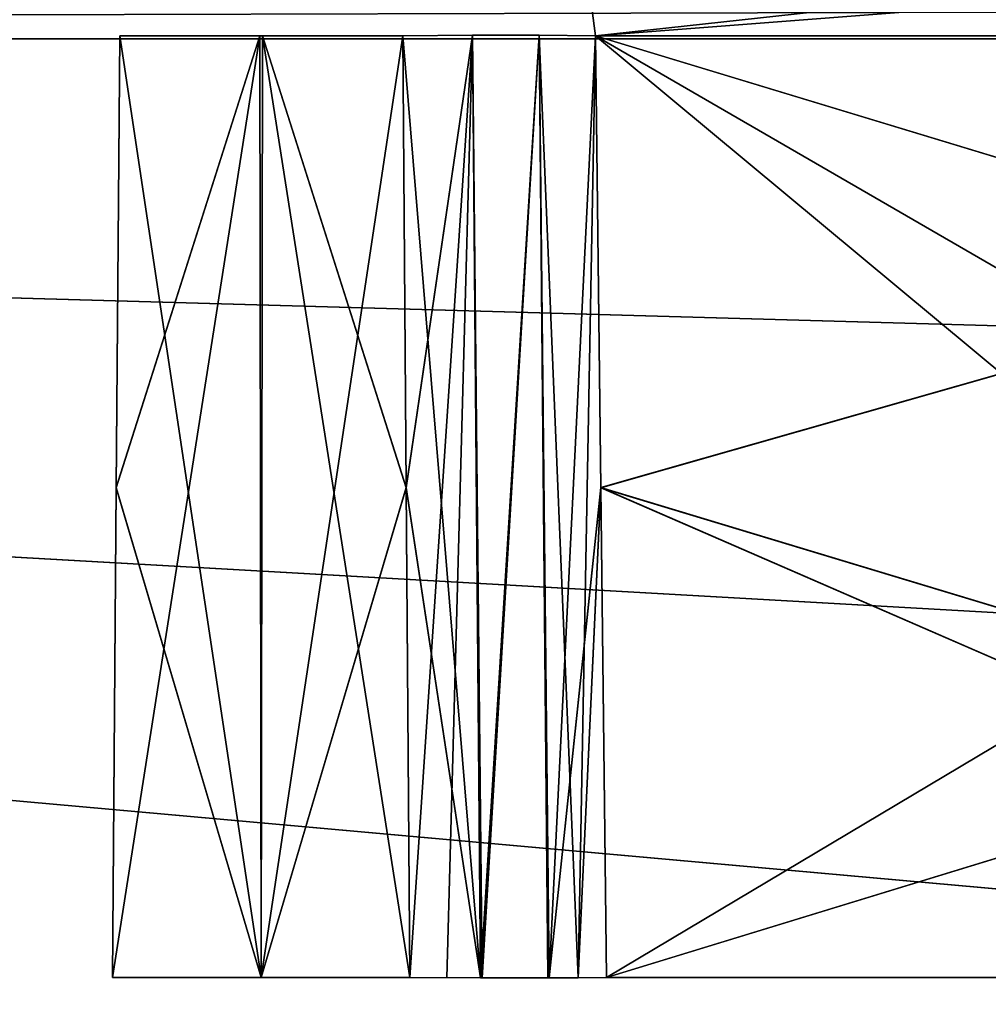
# Model space of a CAD drawing. Header units: millimetres. Extents: x -141 to 250, y -45 to 55.
# Tile 23 of 170: x -64.61 to -60.17, y 16.92 to 21.43. Entities that reach past the tile are written whole.
import ezdxf

# ---------------------------------------------------------------- set-up
doc = ezdxf.new("R2010")
doc.units = ezdxf.units.MM
doc.header["$LTSCALE"] = 52.148148
for name, color, linetype in [('147', 7, 'CONTINUOUS'), ('148', 7, 'CONTINUOUS'), ('149', 7, 'CONTINUOUS'), ('153', 7, 'CONTINUOUS'), ('164', 7, 'CONTINUOUS'), ('167', 7, 'CONTINUOUS'), ('302', 7, 'CONTINUOUS'), ('307', 7, 'CONTINUOUS'), ('308', 7, 'CONTINUOUS'), ('322', 7, 'CONTINUOUS'), ('323', 7, 'CONTINUOUS'), ('328', 7, 'CONTINUOUS'), ('329', 7, 'CONTINUOUS'), ('336', 7, 'CONTINUOUS'), ('337', 7, 'CONTINUOUS'), ('342', 7, 'CONTINUOUS'), ('343', 7, 'CONTINUOUS'), ('344', 7, 'CONTINUOUS'), ('349', 7, 'CONTINUOUS'), ('350', 7, 'CONTINUOUS'), ('697', 7, 'CONTINUOUS'), ('708', 7, 'CONTINUOUS'), ('713', 7, 'CONTINUOUS'), ('718', 7, 'CONTINUOUS'), ('722', 7, 'CONTINUOUS'), ('727', 7, 'CONTINUOUS'), ('749', 7, 'CONTINUOUS'), ('752', 7, 'CONTINUOUS'), ('779', 7, 'CONTINUOUS'), ('782', 7, 'CONTINUOUS')]:
    doc.layers.add(name, color=color, linetype=linetype)

msp = doc.modelspace()

# ---------------------------------------------------------------- linework, layer by layer
at = {"layer": '147', "linetype": 'Continuous'}
for points in [[(-140.0913, -0.4782, 141.0903), (139.7289, -0.4782, 141.0903), (-138.9997, 24.5218, 139.9988), (-140.0913, -0.4782, 141.0903)], [(-138.9997, 24.5218, 139.9988), (139.7289, -0.4782, 141.0903), (138.6374, 24.5218, 139.9988), (-138.9997, 24.5218, 139.9988)]]:
    msp.add_3dface(points, dxfattribs=at)
at = {"layer": '148', "linetype": 'Continuous'}
for points in [[(139.7289, -0.4782, -141.0903), (-140.0913, -0.4782, -141.0903), (138.6374, 24.5218, -139.9988), (139.7289, -0.4782, -141.0903)], [(138.6374, 24.5218, -139.9988), (-140.0913, -0.4782, -141.0903), (-138.9997, 24.5218, -139.9988), (138.6374, 24.5218, -139.9988)]]:
    msp.add_3dface(points, dxfattribs=at)
at = {"layer": '149', "linetype": 'Continuous'}
for points in [[(106.6, 21.3393, -123.2716), (-106.6, 21.3393, -123.2716), (106.6, 15.3131, -123.4294), (106.6, 21.3393, -123.2716)], [(-106.6, 21.3393, -123.2716), (106.6, 9.2869, -123.5872), (106.6, 15.3131, -123.4294), (-106.6, 21.3393, -123.2716)], [(-106.6, 15.3214, -123.4292), (106.6, 9.2869, -123.5872), (-106.6, 21.3393, -123.2716), (-106.6, 15.3214, -123.4292)]]:
    msp.add_3dface(points, dxfattribs=at)
at = {"layer": '153', "linetype": 'Continuous'}
for points in [[(-106.6, 9.2869, 123.5872), (-106.6, 15.3218, 123.4292), (106.6, 21.3393, 123.2716), (-106.6, 9.2869, 123.5872)], [(106.6, 15.3218, 123.4292), (-106.6, 9.2869, 123.5872), (106.6, 21.3393, 123.2716), (106.6, 15.3218, 123.4292)], [(-106.6, 15.3218, 123.4292), (-106.6, 21.3393, 123.2716), (106.6, 21.3393, 123.2716), (-106.6, 15.3218, 123.4292)]]:
    msp.add_3dface(points, dxfattribs=at)
at = {"layer": '164', "linetype": 'Continuous'}
for points in [[(106.6, 21.3393, 123.2716), (-106.6, 21.3393, 123.2716), (-106.6, 21.9001, 123.1469), (106.6, 21.3393, 123.2716)], [(106.6, 21.9001, 123.1469), (106.6, 21.3393, 123.2716), (-106.6, 21.9001, 123.1469), (106.6, 21.9001, 123.1469)]]:
    msp.add_3dface(points, dxfattribs=at)
at = {"layer": '167', "linetype": 'Continuous'}
for points in [[(-106.6, 21.3393, -123.2716), (106.6, 21.3393, -123.2716), (106.6, 21.9011, -123.1464), (-106.6, 21.3393, -123.2716)], [(-106.6, 21.9001, -123.1469), (-106.6, 21.3393, -123.2716), (106.6, 21.9011, -123.1464), (-106.6, 21.9001, -123.1469)]]:
    msp.add_3dface(points, dxfattribs=at)
at = {"layer": '302', "linetype": 'Continuous'}
for points in [[(-56.7821, 21.3523, -99.5641), (-56.7821, 17.0413, -99.3512), (-61.9681, 21.3523, -94.378), (-56.7821, 21.3523, -99.5641)], [(-61.9681, 21.3523, -94.378), (-56.7821, 17.0413, -99.3512), (-61.9439, 19.2839, -94.3001), (-61.9681, 21.3523, -94.378)], [(-61.9439, 19.2839, -94.3001), (-56.7821, 17.0413, -99.3512), (-61.9179, 17.0413, -94.2153), (-61.9439, 19.2839, -94.3001)]]:
    msp.add_3dface(points, dxfattribs=at)
at = {"layer": '307', "linetype": 'Continuous'}
for points in [[(-61.9681, 21.3523, -86.622), (-61.9439, 19.2839, -86.6999), (-54.5153, 17.0413, -79.3821), (-61.9681, 21.3523, -86.622)], [(-54.678, 21.3523, -79.3319), (-61.9681, 21.3523, -86.622), (-54.594, 19.1209, -79.358), (-54.678, 21.3523, -79.3319)], [(-54.594, 19.1209, -79.358), (-61.9681, 21.3523, -86.622), (-54.5153, 17.0413, -79.3821), (-54.594, 19.1209, -79.358)], [(-61.9439, 19.2839, -86.6999), (-61.9179, 17.0413, -86.7847), (-54.5153, 17.0413, -79.3821), (-61.9439, 19.2839, -86.6999)]]:
    msp.add_3dface(points, dxfattribs=at)
at = {"layer": '308', "linetype": 'Continuous'}
for points in [[(-64.1482, 21.3523, -86.8989), (-64.1643, 19.2839, -86.9753), (-63.5, 17.0413, -86.9916), (-64.1482, 21.3523, -86.8989)], [(-63.4938, 21.3523, -86.841), (-64.1482, 21.3523, -86.8989), (-63.5, 17.0413, -86.9916), (-63.4938, 21.3523, -86.841)], [(-62.8187, 17.0413, -87.0584), (-63.4938, 21.3523, -86.841), (-63.5, 17.0413, -86.9916), (-62.8187, 17.0413, -87.0584)], [(-62.8357, 19.2839, -86.9753), (-63.4938, 21.3523, -86.841), (-62.8187, 17.0413, -87.0584), (-62.8357, 19.2839, -86.9753)], [(-62.8518, 21.3523, -86.8989), (-63.4938, 21.3523, -86.841), (-62.8357, 19.2839, -86.9753), (-62.8518, 21.3523, -86.8989)], [(-64.1643, 19.2839, -86.9753), (-64.1813, 17.0413, -87.0584), (-63.5, 17.0413, -86.9916), (-64.1643, 19.2839, -86.9753)]]:
    msp.add_3dface(points, dxfattribs=at)
at = {"layer": '322', "linetype": 'Continuous'}
for points in [[(-64.1813, 17.0413, -68.5416), (-63.5062, 21.3523, -68.759), (-63.5, 17.0413, -68.6084), (-64.1813, 17.0413, -68.5416)], [(-64.1643, 19.2838, -68.6247), (-63.5062, 21.3523, -68.759), (-64.1813, 17.0413, -68.5416), (-64.1643, 19.2838, -68.6247)], [(-64.1482, 21.3523, -68.7011), (-63.5062, 21.3523, -68.759), (-64.1643, 19.2838, -68.6247), (-64.1482, 21.3523, -68.7011)], [(-63.5062, 21.3523, -68.759), (-62.8518, 21.3523, -68.7011), (-63.5, 17.0413, -68.6084), (-63.5062, 21.3523, -68.759)], [(-62.8518, 21.3523, -68.7011), (-62.8357, 19.2839, -68.6247), (-63.5, 17.0413, -68.6084), (-62.8518, 21.3523, -68.7011)], [(-62.8357, 19.2839, -68.6247), (-62.8187, 17.0413, -68.5416), (-63.5, 17.0413, -68.6084), (-62.8357, 19.2839, -68.6247)]]:
    msp.add_3dface(points, dxfattribs=at)
at = {"layer": '323', "linetype": 'Continuous'}
for points in [[(-61.9681, 21.3523, -68.978), (-54.678, 21.3523, -76.2681), (-61.9439, 19.2839, -68.9001), (-61.9681, 21.3523, -68.978)], [(-61.9439, 19.2839, -68.9001), (-54.678, 21.3523, -76.2681), (-61.9179, 17.0413, -68.8153), (-61.9439, 19.2839, -68.9001)], [(-54.678, 21.3523, -76.2681), (-54.6, 19.2802, -76.2438), (-61.9179, 17.0413, -68.8153), (-54.678, 21.3523, -76.2681)], [(-54.6, 19.2802, -76.2438), (-54.5153, 17.0413, -76.2179), (-61.9179, 17.0413, -68.8153), (-54.6, 19.2802, -76.2438)]]:
    msp.add_3dface(points, dxfattribs=at)
at = {"layer": '328', "linetype": 'Continuous'}
for points in [[(-61.9681, 21.3523, -61.222), (-61.9439, 19.2838, -61.2999), (-56.7821, 17.0413, -56.2488), (-61.9681, 21.3523, -61.222)], [(-56.7821, 21.3523, -56.0359), (-61.9681, 21.3523, -61.222), (-56.7821, 17.0413, -56.2488), (-56.7821, 21.3523, -56.0359)], [(-61.9439, 19.2838, -61.2999), (-61.9179, 17.0413, -61.3847), (-56.7821, 17.0413, -56.2488), (-61.9439, 19.2838, -61.2999)]]:
    msp.add_3dface(points, dxfattribs=at)
at = {"layer": '329', "linetype": 'Continuous'}
for points in [[(-64.1482, 21.3523, -61.4989), (-64.1643, 19.2839, -61.5753), (-63.5, 17.0413, -61.5916), (-64.1482, 21.3523, -61.4989)], [(-63.4938, 21.3523, -61.441), (-64.1482, 21.3523, -61.4989), (-63.5, 17.0413, -61.5916), (-63.4938, 21.3523, -61.441)], [(-62.8187, 17.0413, -61.6584), (-63.4938, 21.3523, -61.441), (-63.5, 17.0413, -61.5916), (-62.8187, 17.0413, -61.6584)], [(-62.8357, 19.2838, -61.5753), (-63.4938, 21.3523, -61.441), (-62.8187, 17.0413, -61.6584), (-62.8357, 19.2838, -61.5753)], [(-62.8518, 21.3523, -61.4989), (-63.4938, 21.3523, -61.441), (-62.8357, 19.2838, -61.5753), (-62.8518, 21.3523, -61.4989)], [(-64.1643, 19.2839, -61.5753), (-64.1813, 17.0413, -61.6584), (-63.5, 17.0413, -61.5916), (-64.1643, 19.2839, -61.5753)]]:
    msp.add_3dface(points, dxfattribs=at)
at = {"layer": '336', "linetype": 'Continuous'}
for points in [[(-64.1643, 19.2851, 86.9753), (-63.5062, 21.3523, 86.841), (-64.1813, 17.0413, 87.0584), (-64.1643, 19.2851, 86.9753)], [(-64.1813, 17.0413, 87.0584), (-63.5062, 21.3523, 86.841), (-63.5, 17.0413, 86.9916), (-64.1813, 17.0413, 87.0584)], [(-64.1482, 21.3523, 86.8989), (-63.5062, 21.3523, 86.841), (-64.1643, 19.2851, 86.9753), (-64.1482, 21.3523, 86.8989)], [(-63.5062, 21.3523, 86.841), (-62.8518, 21.3523, 86.8989), (-63.5, 17.0413, 86.9916), (-63.5062, 21.3523, 86.841)], [(-62.8518, 21.3523, 86.8989), (-62.8357, 19.2851, 86.9753), (-63.5, 17.0413, 86.9916), (-62.8518, 21.3523, 86.8989)], [(-62.8357, 19.2851, 86.9753), (-62.8187, 17.0413, 87.0584), (-63.5, 17.0413, 86.9916), (-62.8357, 19.2851, 86.9753)]]:
    msp.add_3dface(points, dxfattribs=at)
at = {"layer": '337', "linetype": 'Continuous'}
for points in [[(-61.9681, 21.3523, 86.622), (-54.678, 21.3523, 79.3319), (-61.9439, 19.2851, 86.6999), (-61.9681, 21.3523, 86.622)], [(-61.9439, 19.2851, 86.6999), (-54.678, 21.3523, 79.3319), (-61.9179, 17.0413, 86.7847), (-61.9439, 19.2851, 86.6999)], [(-54.678, 21.3523, 79.3319), (-54.5999, 19.2791, 79.3562), (-61.9179, 17.0413, 86.7847), (-54.678, 21.3523, 79.3319)], [(-54.5999, 19.2791, 79.3562), (-54.5153, 17.0413, 79.3821), (-61.9179, 17.0413, 86.7847), (-54.5999, 19.2791, 79.3562)]]:
    msp.add_3dface(points, dxfattribs=at)
at = {"layer": '342', "linetype": 'Continuous'}
for points in [[(-61.9681, 21.3523, 94.378), (-61.9439, 19.2851, 94.3001), (-56.7821, 17.0413, 99.3512), (-61.9681, 21.3523, 94.378)], [(-56.7821, 21.3523, 99.5641), (-61.9681, 21.3523, 94.378), (-56.7821, 17.0413, 99.3512), (-56.7821, 21.3523, 99.5641)], [(-61.9439, 19.2851, 94.3001), (-61.9179, 17.0413, 94.2153), (-56.7821, 17.0413, 99.3512), (-61.9439, 19.2851, 94.3001)]]:
    msp.add_3dface(points, dxfattribs=at)
at = {"layer": '343', "linetype": 'Continuous'}
for points in [[(-64.1813, 17.0413, 61.6584), (-63.5062, 21.3523, 61.441), (-63.5, 17.0413, 61.5916), (-64.1813, 17.0413, 61.6584)], [(-64.1643, 19.2851, 61.5753), (-63.5062, 21.3523, 61.441), (-64.1813, 17.0413, 61.6584), (-64.1643, 19.2851, 61.5753)], [(-64.1482, 21.3523, 61.4989), (-63.5062, 21.3523, 61.441), (-64.1643, 19.2851, 61.5753), (-64.1482, 21.3523, 61.4989)], [(-63.5062, 21.3523, 61.441), (-62.8518, 21.3523, 61.4989), (-63.5, 17.0413, 61.5916), (-63.5062, 21.3523, 61.441)], [(-62.8518, 21.3523, 61.4989), (-62.8357, 19.2851, 61.5753), (-63.5, 17.0413, 61.5916), (-62.8518, 21.3523, 61.4989)], [(-62.8357, 19.2851, 61.5753), (-62.8187, 17.0413, 61.6584), (-63.5, 17.0413, 61.5916), (-62.8357, 19.2851, 61.5753)]]:
    msp.add_3dface(points, dxfattribs=at)
at = {"layer": '344', "linetype": 'Continuous'}
for points in [[(-61.9681, 21.3523, 61.222), (-56.7821, 17.0413, 56.2488), (-61.9439, 19.2851, 61.2999), (-61.9681, 21.3523, 61.222)], [(-56.7821, 21.3523, 56.0359), (-56.7821, 17.0413, 56.2488), (-61.9681, 21.3523, 61.222), (-56.7821, 21.3523, 56.0359)], [(-61.9439, 19.2851, 61.2999), (-56.7821, 17.0413, 56.2488), (-61.9179, 17.0413, 61.3847), (-61.9439, 19.2851, 61.2999)]]:
    msp.add_3dface(points, dxfattribs=at)
at = {"layer": '349', "linetype": 'Continuous'}
for points in [[(-54.678, 21.3523, 76.2681), (-61.9681, 21.3523, 68.978), (-54.5939, 19.1183, 76.242), (-54.678, 21.3523, 76.2681)], [(-54.5939, 19.1183, 76.242), (-61.9681, 21.3523, 68.978), (-54.5153, 17.0413, 76.2179), (-54.5939, 19.1183, 76.242)], [(-61.9681, 21.3523, 68.978), (-61.9439, 19.2851, 68.9001), (-54.5153, 17.0413, 76.2179), (-61.9681, 21.3523, 68.978)], [(-61.9439, 19.2851, 68.9001), (-61.9179, 17.0413, 68.8153), (-54.5153, 17.0413, 76.2179), (-61.9439, 19.2851, 68.9001)]]:
    msp.add_3dface(points, dxfattribs=at)
at = {"layer": '350', "linetype": 'Continuous'}
for points in [[(-64.1482, 21.3523, 68.7011), (-64.1643, 19.2851, 68.6247), (-63.5, 17.0413, 68.6084), (-64.1482, 21.3523, 68.7011)], [(-63.4938, 21.3523, 68.759), (-64.1482, 21.3523, 68.7011), (-63.5, 17.0413, 68.6084), (-63.4938, 21.3523, 68.759)], [(-62.8187, 17.0413, 68.5416), (-63.4938, 21.3523, 68.759), (-63.5, 17.0413, 68.6084), (-62.8187, 17.0413, 68.5416)], [(-62.8518, 21.3523, 68.7011), (-63.4938, 21.3523, 68.759), (-62.8357, 19.2851, 68.6247), (-62.8518, 21.3523, 68.7011)], [(-62.8357, 19.2851, 68.6247), (-63.4938, 21.3523, 68.759), (-62.8187, 17.0413, 68.5416), (-62.8357, 19.2851, 68.6247)], [(-64.1643, 19.2851, 68.6247), (-64.1813, 17.0413, 68.5416), (-63.5, 17.0413, 68.6084), (-64.1643, 19.2851, 68.6247)]]:
    msp.add_3dface(points, dxfattribs=at)
at = {"layer": '697', "linetype": 'Continuous'}
for points in [[(-62.5323, 21.3563, -86.9043), (-62.8518, 21.3523, -86.8989), (-62.4955, 17.0402, -87.0691), (-62.5323, 21.3563, -86.9043)], [(-62.8518, 21.3523, -86.8989), (-62.8357, 19.2839, -86.9753), (-62.4955, 17.0402, -87.0691), (-62.8518, 21.3523, -86.8989)], [(-62.2274, 21.3563, -86.8088), (-62.5323, 21.3563, -86.9043), (-62.4955, 17.0402, -87.0691), (-62.2274, 21.3563, -86.8088)], [(-62.1872, 17.0402, -86.9766), (-62.2274, 21.3563, -86.8088), (-62.4955, 17.0402, -87.0691), (-62.1872, 17.0402, -86.9766)], [(-62.0479, 17.0406, -86.8943), (-62.2274, 21.3563, -86.8088), (-62.1872, 17.0402, -86.9766), (-62.0479, 17.0406, -86.8943)], [(-61.9681, 21.3523, -86.622), (-62.2274, 21.3563, -86.8088), (-62.0479, 17.0406, -86.8943), (-61.9681, 21.3523, -86.622)], [(-61.9439, 19.2839, -86.6999), (-61.9681, 21.3523, -86.622), (-62.0479, 17.0406, -86.8943), (-61.9439, 19.2839, -86.6999)], [(-62.8357, 19.2839, -86.9753), (-62.8187, 17.0413, -87.0584), (-62.4955, 17.0402, -87.0691), (-62.8357, 19.2839, -86.9753)], [(-61.9179, 17.0413, -86.7847), (-61.9439, 19.2839, -86.6999), (-62.0479, 17.0406, -86.8943), (-61.9179, 17.0413, -86.7847)]]:
    msp.add_3dface(points, dxfattribs=at)
at = {"layer": '708', "linetype": 'Continuous'}
for points in [[(-62.8357, 19.2839, -68.6247), (-62.8518, 21.3523, -68.7011), (-62.5323, 21.3563, -68.6957), (-62.8357, 19.2839, -68.6247)], [(-62.8187, 17.0413, -68.5416), (-62.8357, 19.2839, -68.6247), (-62.5323, 21.3563, -68.6957), (-62.8187, 17.0413, -68.5416)], [(-62.8187, 17.0413, -68.5416), (-62.5323, 21.3563, -68.6957), (-62.6496, 17.0406, -68.5229), (-62.8187, 17.0413, -68.5416)], [(-62.6496, 17.0406, -68.5229), (-62.5323, 21.3563, -68.6957), (-62.4881, 17.0402, -68.5319), (-62.6496, 17.0406, -68.5229)], [(-62.5323, 21.3563, -68.6957), (-62.2274, 21.3563, -68.7912), (-62.4881, 17.0402, -68.5319), (-62.5323, 21.3563, -68.6957)], [(-62.4881, 17.0402, -68.5319), (-62.2274, 21.3563, -68.7912), (-62.1805, 17.0402, -68.6266), (-62.4881, 17.0402, -68.5319)], [(-62.2274, 21.3563, -68.7912), (-61.9681, 21.3523, -68.978), (-62.1805, 17.0402, -68.6266), (-62.2274, 21.3563, -68.7912)], [(-61.9681, 21.3523, -68.978), (-61.9439, 19.2839, -68.9001), (-62.1805, 17.0402, -68.6266), (-61.9681, 21.3523, -68.978)], [(-61.9439, 19.2839, -68.9001), (-61.9179, 17.0413, -68.8153), (-62.1805, 17.0402, -68.6266), (-61.9439, 19.2839, -68.9001)]]:
    msp.add_3dface(points, dxfattribs=at)
at = {"layer": '713', "linetype": 'Continuous'}
for points in [[(-62.5323, 21.3563, -61.5043), (-62.8518, 21.3523, -61.4989), (-62.4955, 17.0402, -61.6691), (-62.5323, 21.3563, -61.5043)], [(-62.8518, 21.3523, -61.4989), (-62.8357, 19.2838, -61.5753), (-62.4955, 17.0402, -61.6691), (-62.8518, 21.3523, -61.4989)], [(-62.2274, 21.3563, -61.4088), (-62.5323, 21.3563, -61.5043), (-62.4955, 17.0402, -61.6691), (-62.2274, 21.3563, -61.4088)], [(-62.1872, 17.0402, -61.5766), (-62.2274, 21.3563, -61.4088), (-62.4955, 17.0402, -61.6691), (-62.1872, 17.0402, -61.5766)], [(-62.0479, 17.0406, -61.4943), (-62.2274, 21.3563, -61.4088), (-62.1872, 17.0402, -61.5766), (-62.0479, 17.0406, -61.4943)], [(-61.9681, 21.3523, -61.222), (-62.2274, 21.3563, -61.4088), (-62.0479, 17.0406, -61.4943), (-61.9681, 21.3523, -61.222)], [(-61.9439, 19.2838, -61.2999), (-61.9681, 21.3523, -61.222), (-62.0479, 17.0406, -61.4943), (-61.9439, 19.2838, -61.2999)], [(-62.8357, 19.2838, -61.5753), (-62.8187, 17.0413, -61.6584), (-62.4955, 17.0402, -61.6691), (-62.8357, 19.2838, -61.5753)], [(-61.9179, 17.0413, -61.3847), (-61.9439, 19.2838, -61.2999), (-62.0479, 17.0406, -61.4943), (-61.9179, 17.0413, -61.3847)]]:
    msp.add_3dface(points, dxfattribs=at)
at = {"layer": '718', "linetype": 'Continuous'}
for points in [[(-62.8357, 19.2851, 86.9753), (-62.8518, 21.3523, 86.8989), (-62.5323, 21.3563, 86.9043), (-62.8357, 19.2851, 86.9753)], [(-62.8187, 17.0413, 87.0584), (-62.8357, 19.2851, 86.9753), (-62.5323, 21.3563, 86.9043), (-62.8187, 17.0413, 87.0584)], [(-62.8187, 17.0413, 87.0584), (-62.5323, 21.3563, 86.9043), (-62.6496, 17.0406, 87.0771), (-62.8187, 17.0413, 87.0584)], [(-62.6496, 17.0406, 87.0771), (-62.5323, 21.3563, 86.9043), (-62.4881, 17.0402, 87.0681), (-62.6496, 17.0406, 87.0771)], [(-62.5323, 21.3563, 86.9043), (-62.2274, 21.3563, 86.8088), (-62.4881, 17.0402, 87.0681), (-62.5323, 21.3563, 86.9043)], [(-62.4881, 17.0402, 87.0681), (-62.2274, 21.3563, 86.8088), (-62.1805, 17.0402, 86.9734), (-62.4881, 17.0402, 87.0681)], [(-62.2274, 21.3563, 86.8088), (-61.9681, 21.3523, 86.622), (-62.1805, 17.0402, 86.9734), (-62.2274, 21.3563, 86.8088)], [(-61.9681, 21.3523, 86.622), (-61.9439, 19.2851, 86.6999), (-62.1805, 17.0402, 86.9734), (-61.9681, 21.3523, 86.622)], [(-61.9439, 19.2851, 86.6999), (-61.9179, 17.0413, 86.7847), (-62.1805, 17.0402, 86.9734), (-61.9439, 19.2851, 86.6999)]]:
    msp.add_3dface(points, dxfattribs=at)
at = {"layer": '722', "linetype": 'Continuous'}
for points in [[(-62.8357, 19.2851, 61.5753), (-62.8518, 21.3523, 61.4989), (-62.5323, 21.3563, 61.5043), (-62.8357, 19.2851, 61.5753)], [(-62.8187, 17.0413, 61.6584), (-62.8357, 19.2851, 61.5753), (-62.5323, 21.3563, 61.5043), (-62.8187, 17.0413, 61.6584)], [(-62.8187, 17.0413, 61.6584), (-62.5323, 21.3563, 61.5043), (-62.6496, 17.0406, 61.6771), (-62.8187, 17.0413, 61.6584)], [(-62.6496, 17.0406, 61.6771), (-62.5323, 21.3563, 61.5043), (-62.4881, 17.0402, 61.6681), (-62.6496, 17.0406, 61.6771)], [(-62.5323, 21.3563, 61.5043), (-62.2274, 21.3563, 61.4088), (-62.4881, 17.0402, 61.6681), (-62.5323, 21.3563, 61.5043)], [(-62.4881, 17.0402, 61.6681), (-62.2274, 21.3563, 61.4088), (-62.1805, 17.0402, 61.5734), (-62.4881, 17.0402, 61.6681)], [(-62.2274, 21.3563, 61.4088), (-61.9681, 21.3523, 61.222), (-62.1805, 17.0402, 61.5734), (-62.2274, 21.3563, 61.4088)], [(-61.9681, 21.3523, 61.222), (-61.9439, 19.2851, 61.2999), (-62.1805, 17.0402, 61.5734), (-61.9681, 21.3523, 61.222)], [(-61.9439, 19.2851, 61.2999), (-61.9179, 17.0413, 61.3847), (-62.1805, 17.0402, 61.5734), (-61.9439, 19.2851, 61.2999)]]:
    msp.add_3dface(points, dxfattribs=at)
at = {"layer": '727', "linetype": 'Continuous'}
for points in [[(-62.5323, 21.3563, 68.6957), (-62.8518, 21.3523, 68.7011), (-62.4955, 17.0402, 68.5309), (-62.5323, 21.3563, 68.6957)], [(-62.8518, 21.3523, 68.7011), (-62.8357, 19.2851, 68.6247), (-62.4955, 17.0402, 68.5309), (-62.8518, 21.3523, 68.7011)], [(-62.2274, 21.3563, 68.7912), (-62.5323, 21.3563, 68.6957), (-62.4955, 17.0402, 68.5309), (-62.2274, 21.3563, 68.7912)], [(-62.1872, 17.0402, 68.6234), (-62.2274, 21.3563, 68.7912), (-62.4955, 17.0402, 68.5309), (-62.1872, 17.0402, 68.6234)], [(-62.0479, 17.0406, 68.7057), (-62.2274, 21.3563, 68.7912), (-62.1872, 17.0402, 68.6234), (-62.0479, 17.0406, 68.7057)], [(-61.9681, 21.3523, 68.978), (-62.2274, 21.3563, 68.7912), (-62.0479, 17.0406, 68.7057), (-61.9681, 21.3523, 68.978)], [(-61.9439, 19.2851, 68.9001), (-61.9681, 21.3523, 68.978), (-62.0479, 17.0406, 68.7057), (-61.9439, 19.2851, 68.9001)], [(-62.8357, 19.2851, 68.6247), (-62.8187, 17.0413, 68.5416), (-62.4955, 17.0402, 68.5309), (-62.8357, 19.2851, 68.6247)], [(-61.9179, 17.0413, 68.8153), (-61.9439, 19.2851, 68.9001), (-62.0479, 17.0406, 68.7057), (-61.9179, 17.0413, 68.8153)]]:
    msp.add_3dface(points, dxfattribs=at)
at = {"layer": '749', "linetype": 'Continuous'}
for points in [[(-61.9681, 21.3523, 68.978), (-54.7835, 21.9064, 76.3424), (-62.0424, 21.9064, 69.0835), (-61.9681, 21.3523, 68.978)], [(-61.9681, 21.3523, 68.978), (-54.678, 21.3523, 76.2681), (-54.7835, 21.9064, 76.3424), (-61.9681, 21.3523, 68.978)]]:
    msp.add_3dface(points, dxfattribs=at)
at = {"layer": '752', "linetype": 'Continuous'}
for points in [[(-56.8731, 21.9101, 55.9449), (-56.7821, 21.3523, 56.0359), (-62.0424, 21.9065, 61.1165), (-56.8731, 21.9101, 55.9449)], [(-56.7821, 21.3523, 56.0359), (-61.9681, 21.3523, 61.222), (-62.0424, 21.9065, 61.1165), (-56.7821, 21.3523, 56.0359)]]:
    msp.add_3dface(points, dxfattribs=at)
at = {"layer": '779', "linetype": 'Continuous'}
for points in [[(-54.678, 21.3523, -76.2681), (-61.9681, 21.3523, -68.978), (-62.0424, 21.9065, -69.0835), (-54.678, 21.3523, -76.2681)], [(-54.678, 21.3523, -76.2681), (-62.0424, 21.9065, -69.0835), (-54.7835, 21.9064, -76.3424), (-54.678, 21.3523, -76.2681)]]:
    msp.add_3dface(points, dxfattribs=at)
at = {"layer": '782', "linetype": 'Continuous'}
for points in [[(-61.9681, 21.3523, -61.222), (-56.8731, 21.9101, -55.9449), (-62.0424, 21.9064, -61.1165), (-61.9681, 21.3523, -61.222)], [(-61.9681, 21.3523, -61.222), (-56.7821, 21.3523, -56.0359), (-56.8731, 21.9101, -55.9449), (-61.9681, 21.3523, -61.222)]]:
    msp.add_3dface(points, dxfattribs=at)

doc.saveas('drawing.dxf')
